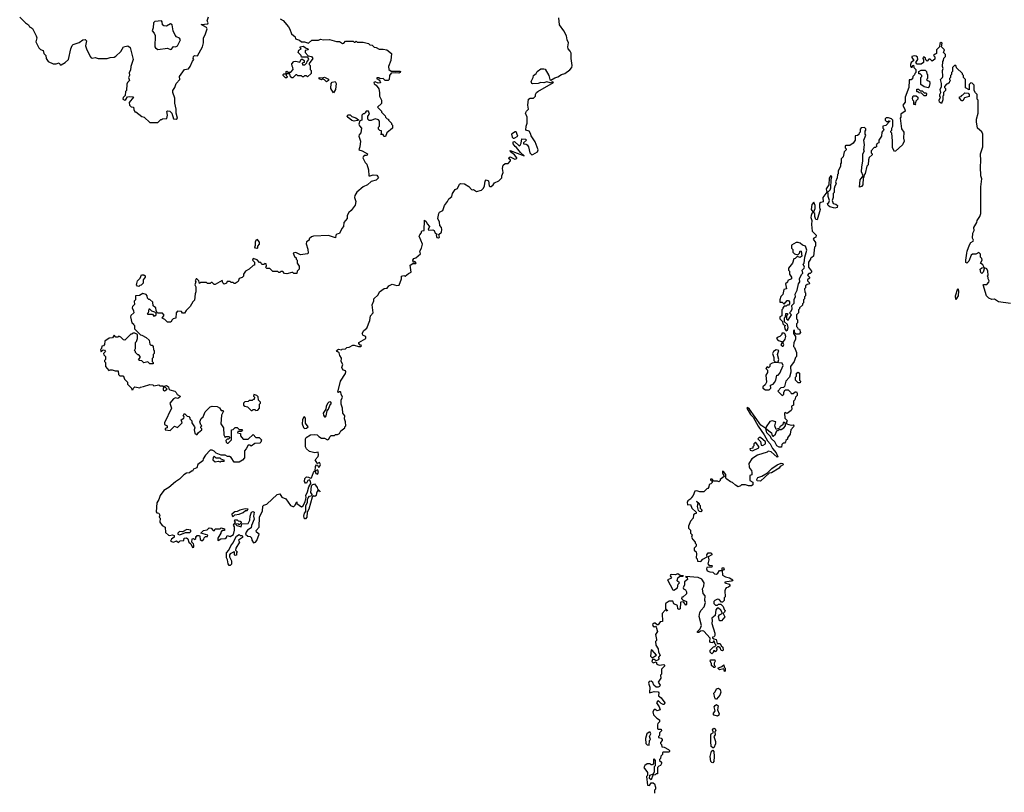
# Model space of a CAD drawing. Extents: x 1985742 to 2252716, y 78271 to 266492.
# Tile 145 of 250: x 2100075 to 2109992, y 168344 to 176127. Entities that reach past the tile are written whole.
import ezdxf

# ---------------------------------------------------------------- set-up
doc = ezdxf.new("R2010")
doc.units = 0

msp = doc.modelspace()

# ---------------------------------------------------------------- linework, layer by layer
at = {"layer": '0CON10XD'}
for points in [[(2100075, 176152.5), (2100132.5, 176095), (2100162.5, 176075), (2100173.6, 176053.6), (2100185, 176052.5), (2100205, 176037.5), (2100241.2, 175965), (2100246.7, 175945), (2100237.5, 175905), (2100267.5, 175845), (2100285, 175827.5), (2100312.5, 175815), (2100316.7, 175785), (2100336.7, 175765), (2100343.3, 175735), (2100362.5, 175705), (2100413.6, 175683.6), (2100443, 175683), (2100471.7, 175691.7), (2100483.6, 175673.6), (2100493, 175673), (2100532.5, 175695), (2100565, 175727.5), (2100590, 175835), (2100605, 175866.7), (2100615, 175876), (2100675, 175897.5), (2100710, 175925), (2100736.1, 175926.1), (2100746.7, 175915), (2100738.8, 175865), (2100746.7, 175835), (2100785, 175757.5), (2100795, 175743.3), (2100805, 175740), (2100835, 175746.7), (2100865, 175737.5), (2100955, 175737.5), (2100985, 175747.5), (2101025, 175750), (2101045, 175760), (2101093, 175807), (2101120, 175855), (2101165, 175862.5), (2101186.4, 175846.4), (2101217.5, 175725), (2101193.6, 175656.4), (2101191.7, 175618.3), (2101177.5, 175595), (2101180, 175565), (2101172.5, 175545), (2101180, 175515), (2101160, 175495), (2101153, 175477), (2101150, 175415), (2101140, 175405), (2101137, 175363), (2101116.4, 175343.6), (2101113.3, 175325), (2101135, 175316.7), (2101145, 175322.5), (2101161.2, 175348.8), (2101185, 175353.3), (2101215, 175350), (2101220, 175345), (2101178.3, 175291.7), (2101180, 175265), (2101198.3, 175248.3), (2101220, 175245), (2101223, 175223), (2101235, 175200), (2101245, 175200), (2101305, 175152.5), (2101330, 175145), (2101385, 175092.5), (2101465, 175090), (2101495, 175120), (2101505, 175120), (2101515, 175130), (2101558.3, 175131.7), (2101562.5, 175165), (2101557, 175203), (2101565, 175210), (2101586.1, 175206.1), (2101607.5, 175185), (2101625, 175128.8), (2101650, 175125), (2101663.3, 175135), (2101652.5, 175185), (2101652.5, 175225), (2101637.5, 175285), (2101636.4, 175336.4), (2101617.5, 175395), (2101617.5, 175415), (2101637.5, 175442.5), (2101647.5, 175475), (2101650, 175485), (2101687.5, 175525), (2101683.3, 175555), (2101735, 175626.7), (2101775, 175633.3), (2101793.3, 175655), (2101815, 175710), (2101830, 175725), (2101822.5, 175735), (2101825, 175757.5), (2101835, 175767.5), (2101865, 175762.5), (2101917.5, 175855), (2101928, 175895), (2101926, 175945), (2101943.8, 175975), (2101962.5, 176035), (2101955, 176047.5), (2101901.7, 176078.3), (2101970, 176085), (2101972.5, 176095), (2101963.8, 176115), (2101978, 176155)], [(2101613, 170937), (2101632.5, 170932.5), (2101631.2, 170915), (2101603.3, 170895), (2101592.5, 170872.5), (2101625, 170863.3), (2101655, 170877.5), (2101675, 170860), (2101693, 170877), (2101728.3, 170881.7), (2101732.5, 170905), (2101755, 170906.7), (2101767, 170897), (2101780, 170865), (2101798.3, 170848.3), (2101815, 170810), (2101830, 170815), (2101830, 170835), (2101827, 170847), (2101810, 170865), (2101811.7, 170898.3), (2101825, 170900), (2101835, 170890), (2101848.3, 170901.7), (2101850, 170920), (2101858.3, 170921.7), (2101860, 170930), (2101885, 170930), (2101890, 170925), (2101891.7, 170891.7), (2101905, 170880), (2101918.3, 170881.7), (2101930, 170895), (2101931.7, 170908.3), (2101945, 170920), (2101968.3, 170921.7), (2101970, 170935), (2101900, 170955), (2101925, 170981.2), (2101962.5, 170987.5), (2101985, 171007.5), (2102002.5, 171005), (2102025, 170980), (2102038.3, 170981.7), (2102045, 171000), (2102095, 171000), (2102105, 171010), (2102138.3, 170998.3), (2102138.3, 170981.7), (2102115, 170980), (2102100, 170965), (2102100, 170955), (2102070, 170905), (2102070, 170885), (2102075, 170880), (2102102.5, 170897.5), (2102145, 170900), (2102158.3, 170911.7), (2102165, 170930), (2102195, 170920), (2102228.3, 170941.7), (2102238.8, 170985), (2102237.5, 171017.5), (2102230, 171035), (2102250, 171065), (2102240, 171075), (2102241.7, 171088.3), (2102265, 171090), (2102275, 171080), (2102297, 171077), (2102305, 171070), (2102305, 171060), (2102285, 171040), (2102275, 171050), (2102250, 171045), (2102263, 171033), (2102305, 171020), (2102312.5, 171047.5), (2102376.7, 171053.3), (2102392.5, 171085), (2102396.7, 171125), (2102410, 171165), (2102425, 171173.3), (2102436.7, 171165), (2102430, 171125), (2102437.5, 171095), (2102408.3, 171031.7), (2102405, 171010), (2102370, 170985), (2102357.5, 170965), (2102350, 170945), (2102373, 170923), (2102395, 170920), (2102408.3, 170908.3), (2102412.5, 170885), (2102428.3, 170858.3), (2102450, 170865), (2102465, 170880), (2102487.5, 170945), (2102460, 170965), (2102458.3, 170981.7), (2102486.2, 171013.8), (2102491.7, 171118.3), (2102521.2, 171175), (2102523.8, 171226.2), (2102535, 171237.5), (2102565, 171247.5), (2102670, 171345), (2102695, 171350), (2102715, 171317.5), (2102755, 171300), (2102803.6, 171233.6), (2102825, 171222.5), (2102835, 171222.5), (2102845, 171232.5), (2102865, 171270), (2102867.5, 171255), (2102915, 171221.2), (2102928.8, 171231.2), (2102951.2, 171275), (2102960, 171315), (2102957.5, 171335), (2102975, 171370), (2102988.3, 171421.7), (2103006.2, 171453.8), (2103005, 171480), (2102995, 171492.5), (2102976.1, 171483.9), (2102965, 171460), (2102955, 171460), (2102943.6, 171473.6), (2102946.7, 171505), (2102965, 171522.5), (2102985, 171520), (2103005, 171507.5), (2103015, 171512.5), (2103033.3, 171565), (2103045, 171580), (2103050, 171580), (2103057.5, 171555), (2103075, 171547.5), (2103083.8, 171565), (2103078.8, 171588.8), (2103075, 171592.5), (2103050, 171580), (2103053.8, 171625), (2103065, 171642.5), (2103075, 171640), (2103085, 171620), (2103095, 171622.5), (2103103.8, 171645), (2103095, 171667.5), (2103075, 171657.5), (2103070.7, 171660.7), (2103052.5, 171695), (2103081.7, 171728.3), (2103086.2, 171745), (2103081.7, 171771.7), (2103047, 171763), (2102995, 171778.8), (2102963.8, 171805), (2102953.8, 171825), (2102953.3, 171905), (2102960.5, 171919.5), (2103003.6, 171946.4), (2103045, 171950), (2103070, 171945), (2103087, 171927), (2103115, 171912.5), (2103145, 171912.5), (2103176.4, 171893.6), (2103189.3, 171900.7), (2103200, 171925), (2103213, 171937), (2103245, 171940), (2103255, 171950), (2103275, 171950), (2103295, 171960), (2103310, 171985), (2103350, 172015), (2103350, 172025), (2103360, 172035), (2103357.5, 172075), (2103347.5, 172105), (2103350, 172135), (2103330, 172165), (2103326.7, 172215), (2103313.3, 172255), (2103313.3, 172295), (2103327.5, 172325), (2103312.5, 172355), (2103310, 172375), (2103305, 172380), (2103295, 172380), (2103285, 172370), (2103280, 172375), (2103306.7, 172485), (2103357.7, 172562.3), (2103360.7, 172580.7), (2103355, 172590), (2103335, 172597.5), (2103323.3, 172615), (2103320, 172625), (2103330, 172655), (2103313.9, 172683.9), (2103317.3, 172717.3), (2103300, 172745), (2103292.5, 172772.5), (2103272.5, 172785), (2103267.5, 172795), (2103285, 172807.5), (2103315, 172800), (2103322.5, 172807.5), (2103355, 172812.5), (2103370, 172825), (2103395, 172827.5), (2103430.7, 172849.3), (2103445, 172850), (2103486.4, 172833.6), (2103506.4, 172833.6), (2103518.3, 172841.7), (2103515, 172850), (2103505, 172850), (2103490, 172865), (2103490, 172875), (2103560, 172915), (2103560, 172935), (2103535, 172947.5), (2103523.3, 172965), (2103541.2, 172995), (2103570.7, 173019.3), (2103602.5, 173097.5), (2103608.8, 173145), (2103636, 173175), (2103626.7, 173255), (2103643.3, 173295), (2103643.3, 173315), (2103686.2, 173353.8), (2103697.5, 173385), (2103745, 173420), (2103777, 173423), (2103792.5, 173445), (2103825, 173462.5), (2103875, 173450), (2103896.1, 173453.9), (2103920, 173515), (2103920, 173545), (2103945, 173550), (2103957, 173543), (2103990, 173570), (2104017.7, 173582.3), (2104007.5, 173655), (2104035, 173672.5), (2104065, 173670), (2104070, 173675), (2104055, 173690), (2104041.7, 173681.7), (2104033.3, 173705), (2104045, 173720), (2104065, 173727.5), (2104111.7, 173768.3), (2104106.7, 173795), (2104122.5, 173825), (2104132.5, 173865), (2104100, 173945), (2104105, 173960), (2104120, 173975), (2104125, 174000), (2104150, 174005), (2104151.7, 174108.3), (2104170, 174095), (2104180, 174070), (2104203.3, 174045), (2104190, 174015), (2104197.5, 174007.5), (2104235, 174010), (2104250, 174005), (2104260, 173975), (2104280, 173965), (2104270, 173955), (2104275, 173933.3), (2104295, 173930), (2104302.5, 173935), (2104298.3, 173961.7), (2104323.1, 173986.9), (2104327, 174013), (2104322.5, 174035), (2104307.5, 174055), (2104305, 174087.5), (2104286.7, 174125), (2104296, 174175), (2104305, 174188.8), (2104336.7, 174205), (2104352.5, 174255), (2104382.5, 174295), (2104396.1, 174323.9), (2104428, 174345), (2104434.2, 174375.8), (2104462.5, 174415), (2104483.3, 174426.7), (2104505, 174470), (2104515, 174478), (2104555, 174473.3), (2104597.3, 174447.3), (2104625, 174417.5), (2104635, 174412.5), (2104645, 174417.5), (2104675, 174397.5), (2104725, 174410), (2104745, 174430), (2104756.4, 174453.6), (2104765, 174500), (2104775, 174512.5), (2104797.5, 174505), (2104803, 174453), (2104815, 174447.5), (2104825, 174447.5), (2104845, 174462.5), (2104857, 174483), (2104900, 174505), (2104930, 174535), (2104930, 174555), (2104943, 174587), (2104937.5, 174627.5), (2104945, 174662.5), (2104965, 174677.5), (2104995, 174680), (2105020, 174705), (2105020, 174715), (2105003.3, 174725), (2105005, 174740), (2105016.1, 174746.1), (2105063.6, 174723.6), (2105081.7, 174728.3), (2105082.5, 174735), (2105057.3, 174767.3), (2105020, 174795), (2105015, 174810), (2105157.5, 174755), (2105118, 174788), (2105080, 174840), (2105065, 174850), (2105045, 174877.5), (2105045, 174897.5), (2105058.8, 174898.8), (2105105, 174857.5), (2105116.4, 174863.6), (2105127, 174883), (2105131.7, 174928.3), (2105170, 174925), (2105180, 174915), (2105150, 174885), (2105150, 174875), (2105175, 174873.3), (2105185, 174866.7), (2105199.2, 174845), (2105214.2, 174785), (2105235, 174766.2), (2105242, 174768), (2105290, 174795), (2105297.5, 174815), (2105267.7, 174897.7), (2105227.5, 174957.5), (2105223.8, 174975), (2105205, 175002.5), (2105172.5, 175015), (2105176.7, 175055), (2105187.5, 175085), (2105187.5, 175145), (2105171.2, 175185), (2105180, 175205), (2105200, 175225), (2105192, 175265), (2105200, 175325), (2105215, 175337.5), (2105250, 175335), (2105270, 175355), (2105270, 175375), (2105280, 175395), (2105292.5, 175405), (2105452.5, 175495), (2105445, 175502.5), (2105417.5, 175492.5), (2105385, 175500), (2105355, 175490), (2105325, 175493.8), (2105296, 175484), (2105245, 175482), (2105233.8, 175485), (2105227.5, 175505), (2105247.5, 175545), (2105250, 175565), (2105277.5, 175585), (2105287.5, 175605), (2105325, 175632.5), (2105355, 175633.3), (2105367.7, 175627.7), (2105403.9, 175563.9), (2105413.8, 175523.8), (2105425, 175517.5), (2105465, 175542.5), (2105495, 175550), (2105533.9, 175576.1), (2105565, 175586), (2105615, 175623.3), (2105636.7, 175645), (2105640, 175665), (2105628, 175735), (2105628.3, 175788.3), (2105620.7, 175810.7), (2105600, 175835), (2105597, 175853), (2105604.2, 175895), (2105588, 175925), (2105581.2, 175965), (2105555, 176013.8), (2105511.2, 176075), (2105506.7, 176145)], [(2102697.5, 176135), (2102727.7, 176117.7), (2102782.5, 176055), (2102795, 176030), (2102812.5, 175985), (2102850, 175955), (2102852.5, 175935), (2102892, 175922), (2102915, 175904), (2102945, 175904), (2102985, 175891.2), (2103018.3, 175921.7), (2103085, 175920), (2103105, 175930), (2103135, 175922.5), (2103195, 175926.7), (2103267, 175907), (2103295, 175907.5), (2103325, 175887.5), (2103338.8, 175891.2), (2103355, 175910), (2103435, 175910), (2103445, 175900), (2103455, 175900), (2103465, 175910), (2103475, 175900), (2103535, 175900), (2103587, 175887), (2103603, 175873), (2103625, 175870), (2103645, 175850), (2103667, 175847), (2103695, 175830), (2103735, 175830), (2103771.7, 175821.7), (2103820, 175785), (2103814, 175715), (2103789.4, 175655), (2103792, 175625), (2103815, 175608.8), (2103905, 175610), (2103910, 175605), (2103907.5, 175595), (2103895, 175587.5), (2103865, 175592.5), (2103815, 175587.5), (2103800, 175565), (2103797, 175523), (2103787, 175513), (2103755, 175513.3), (2103735, 175533.3), (2103705, 175530), (2103691.7, 175541.7), (2103678.3, 175541.7), (2103670, 175535), (2103698.3, 175518.3), (2103708.3, 175491.7), (2103685, 175487.5), (2103655, 175500), (2103642.5, 175495), (2103645, 175482.5), (2103666.4, 175466.4), (2103691.7, 175431.7), (2103700, 175395), (2103700, 175355), (2103720, 175315), (2103718.3, 175281.7), (2103680, 175245), (2103720, 175205), (2103720, 175195), (2103755, 175160), (2103760, 175145), (2103775, 175130), (2103790, 175125), (2103790, 175115), (2103820, 175085), (2103820, 175075), (2103830, 175065), (2103830, 175035), (2103771.7, 174988.3), (2103758.3, 174951.7), (2103741.7, 174951.7), (2103735, 174970), (2103711.7, 174971.7), (2103720, 174985)], [(2101595, 175827.5), (2101605, 175830), (2101625, 175857.5), (2101645, 175853.8), (2101665, 175864), (2101694, 175925), (2101685, 175941.2), (2101653.8, 175953.8), (2101641.7, 175971.7), (2101622.5, 176015), (2101610, 176075), (2101595, 176083.8), (2101555, 176063.3), (2101526.7, 176066.7), (2101513.3, 176075), (2101511.2, 176105), (2101504, 176114), (2101435, 176109.2), (2101423.8, 176095), (2101420, 176045), (2101410, 176015), (2101430.7, 175990.7), (2101438.3, 175968.3), (2101437.5, 175855), (2101443, 175843), (2101465, 175827.5), (2101565, 175840), (2101595, 175827.5)], [(2102825, 175540), (2102815, 175540), (2102801.7, 175551.7), (2102795, 175580), (2102760, 175580), (2102760, 175565), (2102770, 175555), (2102765, 175540), (2102751.7, 175541.7), (2102730, 175565), (2102730, 175575), (2102735, 175580), (2102760, 175580), (2102760, 175605), (2102765, 175610), (2102775, 175600), (2102805, 175600), (2102830, 175625), (2102827.5, 175645), (2102818.3, 175658.3), (2102817, 175683), (2102835, 175706.7), (2102855, 175710), (2102895, 175700), (2102911.7, 175728.3), (2102925, 175730), (2102940, 175715), (2102940, 175695), (2102921.7, 175688.3), (2102922.5, 175672.5), (2102947, 175673), (2102968.3, 175691.7), (2102970, 175705), (2102987.5, 175725), (2102978.3, 175748.3), (2102915, 175750), (2102910, 175765), (2102880, 175795), (2102885, 175820), (2102910, 175835), (2102900, 175845), (2102900, 175855), (2102935, 175858.8), (2102955, 175842.5), (2102977.5, 175835), (2102980, 175825), (2102950, 175815), (2102950, 175795), (2102981.7, 175761.7), (2103015, 175757.5), (2103027.5, 175735), (2102990, 175685), (2102990, 175675), (2103000, 175665), (2103000, 175625), (2103010, 175615), (2103010, 175585), (2102975, 175550), (2102965, 175560), (2102945, 175560), (2102935, 175550), (2102925, 175550), (2102915, 175560), (2102875, 175560), (2102865, 175570), (2102855, 175570), (2102825, 175540)], [(2109616.1, 173773.9), (2109617.5, 173795), (2109641.7, 173858.3), (2109656, 173884), (2109677.5, 173895), (2109682.5, 173905), (2109672.5, 173925), (2109675.8, 173975), (2109688, 174005), (2109686.7, 174035), (2109717, 174083), (2109720, 174105), (2109746.1, 174143.9), (2109757.5, 174175), (2109754.2, 174444.2), (2109766.7, 174525), (2109757.5, 174555), (2109751.2, 174645), (2109757.5, 174705), (2109754, 174775), (2109776, 174845), (2109776.2, 174975), (2109765, 174997.5), (2109723, 175033), (2109713, 175097), (2109712.5, 175125), (2109727.5, 175185), (2109730, 175315), (2109720, 175325), (2109720, 175375), (2109701.7, 175391.7), (2109690, 175415), (2109688.3, 175468.3), (2109668.3, 175488.3), (2109655, 175490), (2109640, 175475), (2109638.3, 175421.7), (2109601.7, 175441.7), (2109600, 175525), (2109580, 175545), (2109580, 175565), (2109570, 175575), (2109570, 175585), (2109511.7, 175641.7), (2109508.3, 175658.3), (2109495, 175670), (2109470, 175645), (2109470, 175605), (2109460, 175595), (2109460, 175575), (2109450, 175565), (2109450, 175545), (2109440, 175535), (2109440, 175525), (2109450, 175515), (2109440, 175505), (2109438.3, 175491.7), (2109425, 175480), (2109411.7, 175478.3), (2109390, 175455), (2109390, 175445), (2109400, 175435), (2109400, 175415), (2109380, 175395), (2109380, 175365), (2109372.5, 175355), (2109371.7, 175318.3), (2109358.3, 175281.7), (2109340, 175295), (2109337.5, 175315), (2109350, 175345), (2109343.3, 175353.3), (2109343.3, 175375), (2109352.5, 175395), (2109347.5, 175425), (2109360, 175455), (2109360, 175485), (2109350, 175525), (2109370, 175545), (2109372.5, 175555), (2109370, 175615), (2109377.5, 175635), (2109370, 175655), (2109372.5, 175705), (2109380, 175715), (2109381.7, 175738.3), (2109400, 175755), (2109400, 175775), (2109380, 175795), (2109390, 175825), (2109360, 175855), (2109365, 175890), (2109355, 175896), (2109341.7, 175888.3), (2109340, 175855), (2109310, 175825), (2109310, 175785), (2109295, 175780), (2109280, 175765), (2109291.7, 175751.7), (2109291.7, 175728.3), (2109265, 175710), (2109245, 175730), (2109231.7, 175728.3), (2109215, 175710), (2109201.7, 175721.7), (2109198.3, 175738.3), (2109185, 175750), (2109175, 175750), (2109170, 175735), (2109180, 175725), (2109180, 175695), (2109155, 175680), (2109115, 175680), (2109100, 175695), (2109120, 175725), (2109118.3, 175748.3), (2109105, 175760), (2109085, 175762.5), (2109062.5, 175755), (2109060, 175745), (2109080, 175715), (2109053.8, 175695), (2109046.7, 175675), (2109048.3, 175658.3), (2109055, 175650), (2109065, 175650), (2109070, 175665), (2109078.3, 175668.3), (2109080, 175645), (2109100, 175625), (2109100, 175595), (2109090, 175585), (2109088.3, 175571.7), (2109070, 175555), (2109068.3, 175531.7), (2109055, 175520), (2109035, 175520), (2109032.5, 175515), (2109030, 175445), (2108993.3, 175345), (2108993.3, 175295), (2108970, 175265), (2108991.7, 175221.7), (2108992.5, 175205), (2108950, 175175), (2108950, 175145), (2108943.3, 175135), (2108958.3, 175028.3), (2108980, 174995), (2108977.5, 174935), (2108982.5, 174905), (2108967.5, 174865), (2108896.4, 174803.6), (2108885, 174800), (2108867.5, 174835), (2108867, 174907), (2108860, 174985), (2108850, 174995), (2108850, 175005), (2108860, 175015), (2108860, 175035), (2108870, 175055), (2108870, 175115), (2108857, 175127), (2108825, 175140), (2108803, 175137), (2108791.7, 175128.3), (2108792.5, 175115), (2108805, 175100), (2108830, 175100), (2108835, 175110), (2108840, 175105), (2108797.5, 175062.5), (2108770, 175055), (2108770, 175035), (2108780, 175025), (2108777, 175013), (2108760, 174995), (2108757, 174953), (2108730, 174915), (2108730, 174885), (2108711.7, 174878.3), (2108700, 174865), (2108708.3, 174851.7), (2108695, 174840), (2108681.7, 174838.3), (2108650, 174805), (2108650, 174785), (2108660, 174775), (2108660, 174765), (2108631.7, 174738.3), (2108623, 174717), (2108620, 174665), (2108608.3, 174651.7), (2108592.5, 174577.5), (2108580, 174565), (2108577, 174543), (2108570, 174535), (2108567.5, 174465), (2108555, 174446.7), (2108535, 174440), (2108540, 174515), (2108570, 174555), (2108554.1, 174594.1), (2108556.1, 174643.9), (2108568, 174702), (2108566.2, 174775), (2108582.5, 174805), (2108577.5, 174815), (2108582.5, 174865), (2108577, 174913), (2108596.7, 174965), (2108590, 174975), (2108590, 175005), (2108597.5, 175015), (2108597, 175027), (2108585, 175040), (2108551.7, 175038.3), (2108540, 175025), (2108540, 174995), (2108530, 174985), (2108528.3, 174971.7), (2108515, 174960), (2108491.7, 174958.3), (2108490, 174915), (2108468.3, 174881.7), (2108435, 174860), (2108395, 174860), (2108390, 174855), (2108390, 174835), (2108400, 174825), (2108400, 174815), (2108380, 174795), (2108370, 174745), (2108350, 174725), (2108350, 174685), (2108342.5, 174675), (2108341.7, 174648.3), (2108320, 174605), (2108320, 174575), (2108313, 174567), (2108310, 174535), (2108292.5, 174495), (2108297.5, 174475), (2108285, 174450), (2108277.5, 174425), (2108277.5, 174385), (2108270, 174375), (2108270, 174335), (2108260, 174305), (2108270, 174275), (2108295, 174270), (2108313.3, 174255), (2108307.5, 174235), (2108285, 174228.8), (2108235, 174241.2), (2108217.5, 174255), (2108210, 174275), (2108223.6, 174286.4), (2108230, 174305), (2108217.5, 174345), (2108217, 174377), (2108205, 174390), (2108163, 174337), (2108166.7, 174293.3), (2108143, 174287), (2108130, 174275), (2108130, 174235), (2108137.5, 174215), (2108108.3, 174111.7), (2108092.5, 174115), (2108083.3, 174145), (2108082.5, 174175), (2108075, 174182.5), (2108065, 174182.5), (2108055, 174173.3), (2108045.9, 174154.1), (2108044.2, 174135), (2108054.2, 174105), (2108048.8, 174065), (2108055.9, 173995.9), (2108097.5, 173955), (2108093, 173937), (2108075, 173927.5), (2108067.5, 173915), (2108091.7, 173881.7), (2108090, 173845), (2108080, 173835), (2108070, 173745), (2108055, 173730), (2108040, 173725), (2108040, 173715), (2108020, 173685), (2108020, 173635), (2108050, 173595), (2108050, 173585), (2108038.3, 173571.7), (2108025, 173570), (2108010, 173555), (2108030, 173535), (2108030, 173525), (2108010, 173505), (2108010, 173495), (2108028.3, 173478.3), (2108030, 173465), (2108005, 173460), (2107990, 173445), (2107990, 173425), (2107980, 173415), (2107983, 173383), (2107990, 173375), (2107990, 173345), (2107980, 173335), (2107980, 173315), (2107970, 173305), (2107970, 173275), (2107960, 173265), (2107958.3, 173251.7), (2107930, 173225), (2107930, 173215), (2107920, 173205), (2107920, 173175), (2107900, 173155), (2107900, 173115), (2107910, 173105), (2107910, 173075), (2107900, 173065), (2107900, 173035), (2107910, 173025), (2107911.7, 173011.7), (2107928.3, 173008.3), (2107940, 172975), (2107925, 172960), (2107895, 172960), (2107880, 172975), (2107878.3, 172998.3), (2107870, 172995), (2107870, 172965), (2107890, 172935), (2107890, 172905), (2107873, 172877), (2107870, 172835), (2107880, 172825), (2107900, 172775), (2107900, 172735), (2107890, 172725), (2107876.7, 172683.3), (2107840, 172635), (2107842.5, 172575), (2107830, 172525), (2107793, 172487), (2107777, 172433), (2107768.3, 172421.7), (2107741.7, 172418.3), (2107710, 172385), (2107755, 172340), (2107770, 172355), (2107770, 172375), (2107785, 172400), (2107815, 172400), (2107840, 172375), (2107845, 172360), (2107865, 172360), (2107885, 172380), (2107898.3, 172378.3), (2107907.5, 172365), (2107907, 172343), (2107890, 172325), (2107881.7, 172298.3), (2107870, 172285), (2107870, 172245), (2107850, 172235), (2107852.5, 172205), (2107845, 172190), (2107805, 172160), (2107785, 172170), (2107780, 172165), (2107783, 172113), (2107807.5, 172085), (2107800, 172075), (2107800, 172055), (2107845, 172043.3), (2107867, 172047), (2107872.5, 172035), (2107870, 172025), (2107842.5, 171995), (2107837, 171953), (2107810, 171915), (2107808.3, 171901.7), (2107791.7, 171888.3), (2107790, 171875), (2107778.3, 171861.7), (2107765, 171860), (2107751.7, 171848.3), (2107748.3, 171821.7), (2107725, 171820), (2107702, 171835), (2107680, 171875), (2107646.2, 171905), (2107638.3, 171928.3), (2107600.8, 171965), (2107590, 172010), (2107541.1, 172041.1), (2107425, 172202.5), (2107405, 172220), (2107397.5, 172215), (2107435, 172150), (2107462.7, 172122.7), (2107513.4, 172033.4), (2107575, 171943.8), (2107605.7, 171885.7), (2107634.2, 171855), (2107658.8, 171808.8), (2107695.5, 171765.5), (2107710, 171725), (2107705, 171720), (2107645, 171772.5), (2107615, 171780), (2107605, 171770), (2107505, 171740), (2107450, 171705), (2107417.5, 171655), (2107423, 171623), (2107430, 171605), (2107447, 171587), (2107450, 171565), (2107448.3, 171541.7), (2107430, 171535), (2107430, 171485), (2107458.3, 171468.3), (2107458.3, 171441.7), (2107447.5, 171432.5), (2107415, 171432.5), (2107385, 171442.5), (2107345, 171440), (2107335, 171430), (2107313, 171423), (2107285, 171437.5), (2107256.1, 171466.1), (2107233, 171473), (2107197, 171497), (2107188.3, 171508.3), (2107186.7, 171545), (2107165, 171577.5), (2107155, 171580), (2107153.6, 171563.6), (2107170, 171525), (2107130, 171495), (2107130, 171485), (2107118.3, 171471.7), (2107105, 171480), (2107065, 171480), (2107048.3, 171498.3), (2107031.7, 171498.3), (2107031.7, 171491.7), (2107048.3, 171478.3), (2107050, 171465), (2107035, 171450), (2107020, 171445), (2107017, 171423), (2107006.4, 171403.6), (2106995, 171400), (2106965, 171370), (2106925, 171370), (2106895, 171382.5), (2106875, 171377.5), (2106857, 171333), (2106840, 171315), (2106835, 171300), (2106805, 171280), (2106797.5, 171265), (2106800, 171245), (2106805, 171240), (2106830, 171245), (2106846.4, 171206.4), (2106890, 171165), (2106888.3, 171151.7), (2106875, 171150), (2106861.7, 171138.3), (2106860, 171105), (2106830, 171075), (2106810, 171025), (2106810, 171005), (2106830, 170985), (2106830, 170955), (2106847, 170937), (2106843, 170913), (2106855, 170890), (2106880, 170865)], [(2103165, 175500), (2103145, 175520), (2103125, 175530), (2103115, 175522.5), (2103091.7, 175531.7), (2103090, 175545), (2103125, 175540), (2103145, 175547.5), (2103185, 175527.5), (2103186.1, 175513.9), (2103165, 175500)], [(2109225, 175440), (2109185, 175450), (2109150, 175475), (2109150, 175545), (2109160, 175555), (2109160, 175565), (2109145, 175580), (2109131.7, 175581.7), (2109130, 175605), (2109155, 175620), (2109195, 175620), (2109210, 175605), (2109213, 175583), (2109220, 175575), (2109220, 175535), (2109210, 175525), (2109225, 175510), (2109238.3, 175508.3), (2109242.5, 175485), (2109237, 175453), (2109225, 175440)], [(2103235, 175390), (2103210, 175435), (2103213, 175483), (2103222.5, 175497.5), (2103253, 175503), (2103263.3, 175485), (2103256.7, 175425), (2103235, 175390)], [(2109095, 175270), (2109081.7, 175271.7), (2109080, 175305), (2109070, 175315), (2109067.5, 175335), (2109075, 175360), (2109105, 175360), (2109120, 175345), (2109120, 175325), (2109100, 175305), (2109100, 175295), (2109090, 175285), (2109100, 175275), (2109095, 175270)], [(2109205, 175360), (2109185, 175360), (2109158.3, 175388.3), (2109135, 175390), (2109125, 175400), (2109115, 175400), (2109110, 175405), (2109111.7, 175428.3), (2109128.3, 175428.3), (2109145, 175410), (2109165, 175410), (2109185, 175390), (2109205, 175390), (2109210, 175385), (2109205, 175360)], [(2109575, 175310), (2109565, 175310), (2109540, 175335), (2109541.7, 175348.3), (2109558.3, 175351.7), (2109560, 175365), (2109575, 175370), (2109595, 175390), (2109628.3, 175388.3), (2109640, 175375), (2109638.3, 175351.7), (2109591.7, 175338.3), (2109575, 175310)], [(2103720, 174985), (2103718.3, 175008.3), (2103701.7, 175011.7), (2103690, 175025), (2103690, 175045), (2103700, 175055), (2103700, 175105), (2103688.3, 175118.3), (2103655, 175126.7), (2103615, 175110), (2103595, 175110), (2103580, 175125), (2103580, 175155), (2103600, 175175), (2103587, 175207), (2103563.8, 175206.2), (2103555, 175190), (2103545, 175180), (2103535, 175180), (2103522.5, 175165), (2103520, 175115), (2103501.7, 175108.3), (2103492, 175075), (2103497.7, 175057.7), (2103516.7, 175035), (2103511.7, 174988.3), (2103493, 174967), (2103490, 174955), (2103507.5, 174905), (2103502.5, 174845), (2103492.5, 174815), (2103525, 174807.5), (2103576.7, 174775), (2103576.1, 174763.9), (2103565, 174757.5), (2103545, 174760), (2103533.3, 174746.7), (2103532.5, 174735), (2103555, 174690), (2103571.7, 174671.7), (2103587.5, 174615), (2103592.5, 174555), (2103605, 174552.5), (2103635, 174563.8), (2103671.7, 174561.7), (2103690, 174535), (2103665, 174510), (2103614.1, 174495.9), (2103576.7, 174465), (2103535, 174443.8), (2103471.7, 174388.3), (2103452.3, 174357.7), (2103446.7, 174335), (2103462, 174295), (2103455, 174257.5), (2103415, 174203.8), (2103390, 174185), (2103373.3, 174155), (2103372.5, 174125), (2103340, 174085), (2103337.5, 174045), (2103320, 174025), (2103296.4, 173973.6), (2103270, 173965), (2103260, 173955), (2103255, 173930), (2103185, 173953.3), (2103035, 173947.5), (2103015, 173940), (2102991.7, 173918.3), (2102990, 173905), (2102965, 173890), (2102959.3, 173870.7), (2102976.7, 173815), (2102980, 173775), (2102975, 173770), (2102905, 173760), (2102855, 173782.5), (2102830, 173775), (2102841.7, 173741.7), (2102858.3, 173728.3), (2102860, 173715), (2102870, 173705), (2102870, 173675), (2102890, 173645), (2102890, 173615), (2102870, 173595), (2102865, 173570), (2102835, 173570), (2102825, 173580), (2102815, 173580), (2102765, 173567.5), (2102741.7, 173571.7), (2102725, 173590), (2102705, 173590), (2102695, 173580), (2102685, 173580), (2102675, 173590), (2102625, 173590), (2102595, 173620), (2102565, 173620), (2102550, 173635), (2102560, 173645), (2102558.3, 173668.3), (2102545, 173670), (2102535, 173660), (2102515, 173660), (2102505, 173680), (2102491.7, 173681.7), (2102467, 173707), (2102425, 173720), (2102420, 173705), (2102440, 173685), (2102440, 173655), (2102425, 173650), (2102386.1, 173613.9), (2102350, 173595), (2102330, 173565), (2102330, 173545), (2102315, 173530), (2102285, 173520), (2102275, 173490), (2102245, 173470), (2102235, 173470), (2102225, 173480), (2102205, 173480), (2102195, 173490), (2102165, 173490), (2102158.3, 173471.7), (2102135, 173462.5), (2102120, 173475), (2102115, 173500), (2102045, 173460), (2102035, 173460), (2102015, 173480), (2102005, 173480), (2101995, 173470), (2101965, 173470), (2101955, 173480), (2101895, 173480), (2101885, 173470), (2101880, 173495), (2101858.3, 173518.3), (2101851.7, 173518.3), (2101842.5, 173495), (2101850, 173485), (2101840, 173455), (2101850, 173435), (2101850, 173385), (2101842.5, 173365), (2101837, 173303), (2101817.5, 173285), (2101793, 173237), (2101750.7, 173199.3), (2101735, 173170), (2101715, 173170), (2101705, 173187.5), (2101665, 173190), (2101650, 173175), (2101648.3, 173121.7), (2101622.5, 173115), (2101610, 173105), (2101598.3, 173081.7), (2101565, 173080), (2101538.3, 173108.3), (2101511.7, 173121.7), (2101528.8, 173151.2), (2101515, 173170), (2101461.7, 173171.7), (2101450, 173195), (2101447, 173227), (2101435, 173230), (2101420, 173245), (2101415, 173280), (2101385, 173310), (2101375, 173310), (2101361.7, 173321.7), (2101360, 173345), (2101348.3, 173358.3), (2101315, 173367.5), (2101281.7, 173348.3), (2101242.5, 173345), (2101240, 173305), (2101228.3, 173291.7), (2101231.7, 173258.3), (2101211.7, 173238.3), (2101207.5, 173225), (2101222.5, 173195), (2101223.3, 173175), (2101193.6, 173146.4), (2101190, 173135), (2101203, 173073), (2101220, 173065), (2101220, 173055), (2101230, 173045), (2101231.7, 173011.7), (2101291.7, 172951.7), (2101305, 172950), (2101350, 172925), (2101378.3, 172898.3), (2101385, 172860), (2101395, 172850), (2101408.3, 172848.3), (2101420, 172835), (2101423, 172803), (2101430, 172795), (2101430, 172765), (2101420, 172755), (2101420, 172725), (2101410, 172715), (2101410, 172685), (2101420, 172675), (2101418.3, 172661.7), (2101385, 172660), (2101365, 172680), (2101325, 172670), (2101305, 172690), (2101283, 172693), (2101271.7, 172701.7), (2101290, 172725), (2101290, 172735), (2101275, 172750), (2101265, 172750), (2101240, 172775), (2101240, 172785), (2101230, 172795), (2101240, 172815), (2101240, 172875), (2101250, 172885), (2101260, 172915), (2101260, 172955), (2101235, 172970), (2101215, 172970), (2101205, 172960), (2101195, 172960), (2101135, 172900), (2101121.7, 172901.7), (2101095, 172930), (2101075, 172937.5), (2101065, 172930), (2101045, 172930), (2101025, 172950), (2101008.3, 172921.7), (2100975, 172920), (2100931.7, 172888.3), (2100930, 172855), (2100918.3, 172841.7), (2100901.7, 172838.3), (2100900, 172815), (2100890, 172805), (2100895, 172780), (2100915, 172800), (2100928.3, 172798.3), (2100940, 172785), (2100920, 172765), (2100921.7, 172751.7), (2100940, 172735), (2100940, 172705), (2100930, 172695), (2100930, 172685), (2100940, 172675), (2100940, 172635), (2100971.7, 172591.7), (2100985, 172600), (2101005, 172600), (2101035, 172590), (2101068.3, 172588.3), (2101071.7, 172551.7), (2101085, 172540), (2101115, 172540), (2101120, 172535), (2101130, 172505), (2101160, 172475), (2101160, 172455), (2101200, 172415), (2101205, 172400), (2101218.3, 172401.7), (2101220, 172415), (2101235, 172430), (2101285, 172420), (2101293, 172427), (2101321.7, 172431.7), (2101385, 172452.5), (2101415, 172450), (2101425, 172440), (2101475, 172450), (2101485, 172440), (2101515, 172440), (2101530, 172430), (2101520, 172415), (2101520, 172395), (2101535, 172390), (2101560, 172405), (2101530, 172435), (2101555, 172442.5), (2101575, 172430), (2101578.3, 172408.3), (2101587, 172397), (2101636.1, 172386.1), (2101652.5, 172372.5), (2101660.7, 172350.7), (2101690, 172335), (2101686.7, 172325), (2101667.3, 172312.7), (2101645, 172316.7), (2101625, 172307.5), (2101587.5, 172265), (2101602.5, 172215), (2101532.5, 172065), (2101535, 172050), (2101560, 172035), (2101560, 172015), (2101541.7, 172008.3), (2101540, 171995), (2101591.7, 171988.3), (2101635, 172032.5), (2101665, 172020), (2101710, 172065), (2101700, 172095), (2101728.3, 172111.7), (2101730, 172125), (2101720, 172135), (2101735, 172160), (2101761.7, 172131.7), (2101778.3, 172128.3), (2101790, 172115), (2101790, 172105), (2101810, 172085), (2101807.5, 172065), (2101837, 172027), (2101840, 172015), (2101832.5, 171995), (2101840.5, 171960.5), (2101855, 171947.5), (2101861.7, 171948.3), (2101875, 171967.5), (2101910, 171995), (2101910, 172005), (2101900, 172015), (2101900, 172025), (2101910, 172035), (2101900, 172045), (2101890, 172075), (2101901.7, 172108.3), (2101922.5, 172125), (2101943.9, 172176.1), (2101995, 172226.7), (2102015, 172232.5), (2102065, 172230), (2102086.4, 172216.4), (2102105, 172190), (2102125, 172190), (2102127.5, 172185), (2102107.5, 172145), (2102100, 172055), (2102127.5, 172015), (2102132.5, 171945), (2102140, 171925), (2102145, 171920), (2102155, 171930), (2102185, 171930), (2102190, 171915), (2102178.3, 171901.7), (2102165, 171900), (2102151.7, 171888.3), (2102155, 171870), (2102165, 171860), (2102175, 171860), (2102210, 171895), (2102210, 171995), (2102225, 172000), (2102245, 172020), (2102265, 172020), (2102285, 172000), (2102315, 172000), (2102320, 171995), (2102305, 171980), (2102271.7, 171978.3), (2102270, 171965), (2102298.3, 171958.3), (2102300, 171935), (2102325, 171900), (2102377, 171903), (2102425, 171950), (2102455, 171920), (2102488.3, 171918.3), (2102510, 171895), (2102505, 171870), (2102495, 171862.5), (2102443, 171857), (2102405, 171832.5), (2102395, 171840), (2102375, 171840), (2102357, 171803), (2102340, 171785), (2102340, 171715), (2102318.3, 171691.7), (2102285, 171670), (2102235, 171670), (2102206.4, 171716.4), (2102186.7, 171726.7), (2102168.3, 171728.3), (2102145, 171740), (2102105, 171740), (2102055, 171760), (2102035, 171780), (2102015, 171790), (2101995, 171790), (2101945, 171740), (2101922.5, 171705), (2101920, 171685), (2101870, 171645), (2101858.3, 171611.7), (2101825, 171600), (2101815, 171580), (2101805, 171580), (2101787, 171563), (2101755, 171557.5), (2101727, 171543), (2101685, 171497.5), (2101645, 171472.5), (2101576, 171414), (2101526.7, 171385), (2101490, 171335), (2101477.5, 171295), (2101455, 171260), (2101448.3, 171168.3), (2101455, 171160), (2101476.4, 171156.4), (2101487, 171137), (2101480, 171115), (2101490, 171105), (2101487.5, 171065), (2101511.7, 171031.7), (2101540, 171015), (2101545, 170960), (2101573, 170933), (2101585, 170930), (2101613, 170937)], [(2103445, 175103.8), (2103420.8, 175110.8), (2103382.3, 175142.3), (2103373.3, 175155), (2103380, 175170), (2103405, 175170), (2103421.7, 175151.7), (2103459.5, 175139.5), (2103488.3, 175118.3), (2103485, 175110), (2103475, 175112.5), (2103445, 175103.8)], [(2105045, 174932.5), (2105055, 174933.3), (2105092.5, 174955), (2105075, 174997.5), (2105065, 174997.5), (2105027.5, 174975), (2105035, 174942.5), (2105045, 174932.5)], [(2108215, 174390), (2108238.3, 174411.7), (2108246.4, 174433.6), (2108247.5, 174515), (2108256.7, 174545), (2108245, 174557.5), (2108228.3, 174531.7), (2108223.3, 174465), (2108198.3, 174421.7), (2108203, 174403), (2108215, 174390)], [(2108075, 174190), (2108087.5, 174225), (2108087.5, 174255), (2108075, 174290), (2108054, 174265), (2108048, 174215), (2108065, 174190), (2108075, 174190)], [(2102465, 173822.5), (2102450, 173825), (2102442.5, 173835), (2102450, 173855), (2102448.8, 173891.2), (2102465, 173916.2), (2102486, 173885), (2102486.7, 173865), (2102470, 173845), (2102470, 173825), (2102465, 173822.5)], [(2107795, 172992.5), (2107808.3, 173001.7), (2107815.9, 173025.9), (2107807, 173057), (2107780, 173085), (2107780, 173125), (2107790, 173135), (2107791.7, 173168.3), (2107808.3, 173168.3), (2107810, 173155), (2107800, 173145), (2107800, 173115), (2107815, 173100), (2107847.5, 173155), (2107830, 173175), (2107845, 173190), (2107856.7, 173215), (2107852.5, 173247.5), (2107877.3, 173272.7), (2107876.7, 173313.3), (2107887.5, 173335), (2107887, 173363), (2107906.4, 173403.6), (2107920, 173465), (2107932.5, 173485), (2107930, 173515), (2107949.3, 173560.7), (2107962.5, 173575), (2107957.5, 173605), (2107977.5, 173625), (2107980, 173635), (2107967.5, 173665), (2107976.7, 173675), (2107982.5, 173735), (2108003.3, 173805), (2107990, 173845), (2107960, 173855), (2107935, 173876.7), (2107915, 173883.3), (2107895, 173882.5), (2107850, 173855), (2107850, 173825), (2107861.7, 173811.7), (2107863.8, 173783.8), (2107879.3, 173769.3), (2107911.7, 173758.3), (2107930, 173775), (2107935, 173800), (2107947, 173797), (2107952.5, 173745), (2107935, 173730), (2107905, 173740), (2107885, 173720), (2107871.7, 173718.3), (2107860, 173675), (2107820, 173625), (2107820, 173605), (2107830, 173595), (2107830, 173565), (2107850, 173535), (2107850, 173515), (2107811.7, 173498.3), (2107808.3, 173481.7), (2107790, 173465), (2107800, 173415), (2107771.7, 173408.3), (2107761.7, 173358.3), (2107741.7, 173338.3), (2107730, 173305), (2107731.7, 173281.7), (2107755, 173280), (2107775, 173260), (2107805, 173300), (2107818.3, 173298.3), (2107830, 173285), (2107830, 173265), (2107818.3, 173251.7), (2107805, 173250), (2107795, 173240), (2107775, 173240), (2107760, 173225), (2107760, 173215), (2107750, 173205), (2107750, 173145), (2107730, 173135), (2107733, 173113), (2107758.3, 173088.3), (2107763, 173063), (2107771.7, 173051.7), (2107790, 173045), (2107780, 173035), (2107781.7, 173011.7), (2107795, 172992.5)], [(2110055, 173267.5), (2109935, 173283.3), (2109895, 173312.5), (2109865, 173310), (2109835, 173322.5), (2109812.5, 173345), (2109780, 173455), (2109785, 173460), (2109815, 173460), (2109837, 173483), (2109840, 173495), (2109830, 173515), (2109830, 173535), (2109820, 173545), (2109830, 173555), (2109827.5, 173595), (2109815, 173617.5), (2109791.7, 173628.3), (2109780, 173585), (2109765, 173570), (2109755, 173580), (2109747.5, 173615), (2109765, 173627.5), (2109788.3, 173631.7), (2109775, 173657.5), (2109752.5, 173675), (2109770, 173705), (2109765, 173722.5), (2109752.5, 173735), (2109752.5, 173765), (2109735, 173782.5), (2109705, 173766.7), (2109672.5, 173765), (2109657.5, 173755), (2109634, 173695), (2109613.6, 173673.6), (2109605, 173680), (2109604.2, 173705), (2109616.1, 173773.9)], [(2101275, 173440), (2101263, 173443), (2101252.5, 173455), (2101263, 173497), (2101288.3, 173521.7), (2101301.7, 173558.3), (2101327, 173557), (2101338.3, 173548.3), (2101340, 173535), (2101320, 173505), (2101317, 173473), (2101298.3, 173451.7), (2101285, 173450), (2101275, 173440)], [(2109505, 173310), (2109500.6, 173345), (2109525, 173420), (2109530.8, 173395), (2109529.2, 173345), (2109505, 173310)], [(2101425, 173140), (2101435, 173142.5), (2101450, 173155), (2101448.3, 173168.3), (2101435, 173180), (2101405, 173190), (2101385, 173210), (2101375, 173210), (2101367.5, 173172.5), (2101360, 173165), (2101365, 173160), (2101411.7, 173161.7), (2101425, 173140)], [(2107765, 172840), (2107772.5, 172855), (2107760, 172875), (2107785, 172907.5), (2107793.3, 172935), (2107785, 172960), (2107775, 172970), (2107751.7, 172968.3), (2107750, 172955), (2107730, 172935), (2107703.3, 172926.7), (2107697.5, 172915), (2107713.9, 172893.9), (2107750, 172885), (2107751.7, 172868.3), (2107743, 172853), (2107755, 172840), (2107765, 172840)], [(2107688.3, 172678.3), (2107715, 172680), (2107722.5, 172705), (2107707.5, 172755), (2107720, 172795), (2107695, 172800), (2107667, 172783), (2107657.5, 172765), (2107672.5, 172725), (2107670, 172695), (2107688.3, 172678.3)], [(2107588.3, 172398.3), (2107625, 172400), (2107640, 172415), (2107637.5, 172445), (2107663.6, 172456.4), (2107678.3, 172471.7), (2107690, 172495), (2107700, 172545), (2107715, 172547.5), (2107730, 172565), (2107763.3, 172645), (2107756.2, 172666.2), (2107685, 172672.5), (2107653, 172667), (2107630, 172655), (2107630, 172635), (2107618.3, 172621.7), (2107605, 172630), (2107590, 172615), (2107607.5, 172597.5), (2107606.4, 172573.6), (2107590, 172545), (2107597.5, 172475), (2107585, 172450), (2107561.7, 172428.3), (2107560, 172415), (2107588.3, 172398.3)], [(2107935, 172470), (2107915, 172470), (2107890, 172495), (2107890, 172525), (2107900, 172535), (2107900, 172565), (2107915, 172577.5), (2107930, 172565), (2107930, 172495), (2107940, 172485), (2107935, 172470)], [(2102455, 172190), (2102475, 172192.5), (2102490, 172215), (2102490, 172255), (2102500, 172265), (2102500, 172275), (2102480, 172295), (2102478.3, 172328.3), (2102465, 172340), (2102435, 172350), (2102430, 172335), (2102440, 172325), (2102438.3, 172301.7), (2102425, 172300), (2102415, 172290), (2102385, 172290), (2102375, 172280), (2102341.7, 172278.3), (2102330, 172265), (2102330, 172245), (2102343, 172233), (2102368.3, 172228.3), (2102405, 172190), (2102415, 172190), (2102425, 172200), (2102445, 172200), (2102455, 172190)], [(2103155, 172127.5), (2103162.5, 172135), (2103172.5, 172187.5), (2103186.2, 172205), (2103198.8, 172241.2), (2103216.4, 172263.6), (2103206.2, 172276.2), (2103190, 172275), (2103180, 172265), (2103162.5, 172235), (2103160, 172205), (2103133.3, 172165), (2103135, 172142.5), (2103145, 172127.5), (2103155, 172127.5)], [(2102945, 172010), (2102965, 172012.5), (2102980, 172025), (2102954, 172064), (2102953, 172113), (2102945, 172127.5), (2102935, 172120), (2102923.3, 172095), (2102921.2, 172055), (2102935, 172020), (2102945, 172010)], [(2107665, 171932.5), (2107687, 171953), (2107701.7, 171988.3), (2107715, 171990), (2107725, 172000), (2107745, 171997.5), (2107772.5, 172015), (2107787.5, 172035), (2107788.3, 172058.3), (2107775, 172070), (2107765, 172070), (2107760, 172045), (2107730, 172025), (2107728.3, 172011.7), (2107695, 172000), (2107682.5, 172035), (2107690, 172075), (2107655, 172086.7), (2107630.7, 172079.3), (2107593, 172027), (2107590, 172010), (2107646.4, 171966.4), (2107652.5, 171935), (2107665, 171932.5)], [(2107455, 171782.5), (2107520, 171815), (2107518.3, 171828.3), (2107485, 171870), (2107470, 171855), (2107470, 171835), (2107460, 171825), (2107458.3, 171811.7), (2107430, 171805), (2107431.7, 171791.7), (2107455, 171782.5)], [(2107555, 171837.5), (2107565, 171842.5), (2107587.5, 171855), (2107586.2, 171876.2), (2107535, 171920), (2107521.7, 171918.3), (2107510, 171905), (2107537, 171877), (2107541.7, 171841.7), (2107555, 171837.5)], [(2102095, 171672.5), (2102105, 171680), (2102135, 171680), (2102138.3, 171688.3), (2102105, 171700), (2102095, 171710), (2102055, 171710), (2102035, 171730), (2102023, 171717), (2102020, 171695), (2102043, 171673), (2102075, 171680), (2102095, 171672.5)], [(2107535, 171480), (2107501.7, 171481.7), (2107500, 171495), (2107510, 171515), (2107550.7, 171529.3), (2107608.3, 171561.7), (2107652.3, 171607.7), (2107705, 171643.3), (2107745, 171660), (2107762.5, 171655), (2107765, 171642.5), (2107733.6, 171626.4), (2107725, 171610), (2107647, 171563), (2107622.5, 171557.5), (2107535, 171480)], [(2102955, 171097.5), (2102945, 171097.5), (2102936, 171125), (2102945, 171157.5), (2102957.5, 171172.5), (2102955.9, 171234.1), (2102973.3, 171265), (2102972.5, 171295), (2102979.3, 171310.7), (2102995, 171327.5), (2103020, 171335), (2103020, 171345), (2103006.7, 171365), (2103013.3, 171426.7), (2103020, 171440), (2103045, 171452.5), (2103072.5, 171415), (2103075, 171400), (2103100, 171375), (2103095, 171370), (2103090, 171380), (2103075, 171380), (2103063, 171357), (2103060, 171335), (2103047, 171323), (2103035, 171330), (2103021.7, 171318.3), (2102987.5, 171195), (2102970, 171165), (2102968.8, 171115), (2102955, 171097.5)], [(2106935, 171170), (2106921.7, 171171.7), (2106913, 171183), (2106902.5, 171225), (2106910, 171260), (2106893, 171277), (2106920, 171255), (2106920, 171245), (2106930, 171235), (2106930, 171205), (2106950, 171185), (2106935, 171170)], [(2102225, 171122.5), (2102241.4, 171138.6), (2102285, 171147.5), (2102325.9, 171164.1), (2102348.3, 171181.7), (2102365, 171182.5), (2102377.5, 171197.5), (2102345, 171200), (2102292.7, 171187.3), (2102265, 171172), (2102240.5, 171169.5), (2102213.3, 171145), (2102215, 171130), (2102225, 171122.5)], [(2101685, 170936.7), (2101705, 170944), (2101745, 170960), (2101788.6, 170961.4), (2101797.7, 170972.3), (2101797.5, 170985), (2101757, 170993), (2101715, 170967.5), (2101685, 170972.5), (2101667.5, 170955), (2101667.5, 170945), (2101685, 170936.7)], [(2102195, 170630), (2102185, 170630), (2102173.3, 170645), (2102167, 170687), (2102157.5, 170705), (2102157.5, 170755), (2102182.5, 170785), (2102201.7, 170828.3), (2102222.5, 170855), (2102260, 170925), (2102285, 170940), (2102295, 170930), (2102315, 170930), (2102320, 170925), (2102318.3, 170911.7), (2102280, 170885), (2102287.5, 170865), (2102253.3, 170805), (2102250, 170785), (2102267.5, 170765), (2102260, 170755), (2102258.3, 170731.7), (2102245, 170730), (2102240, 170735), (2102240, 170765), (2102235, 170770), (2102228.3, 170761.7), (2102193.3, 170746.7), (2102187.5, 170735), (2102187.5, 170715), (2102207.5, 170675), (2102207, 170643), (2102195, 170630)], [(2106880, 170865), (2106880, 170855), (2106890, 170845), (2106890, 170825), (2106870, 170805), (2106870, 170785), (2106887, 170767), (2106892.5, 170745), (2106890, 170705), (2106900, 170695), (2106901.7, 170671.7), (2106935, 170670), (2106957, 170693), (2107000, 170715), (2106997.5, 170735), (2107010, 170755), (2107037, 170757), (2107047, 170747), (2107047.5, 170735), (2107010, 170715), (2107016.7, 170685), (2107007.5, 170645), (2107018.3, 170628.3), (2107045, 170630), (2107050, 170625), (2107045, 170612.5), (2106995, 170607.5), (2106991.2, 170595), (2107000, 170575), (2107025, 170563.8), (2107055, 170562.5), (2107074, 170544), (2107095, 170542), (2107108, 170552), (2107125, 170580), (2107150, 170580), (2107150, 170605), (2107165, 170610), (2107170, 170585), (2107150, 170580), (2107155, 170530), (2107182.5, 170515), (2107225, 170504.2), (2107257.5, 170485), (2107252.5, 170475), (2107239.7, 170470.3), (2107178.3, 170461.7), (2107177.5, 170455), (2107220, 170440), (2107231.2, 170425), (2107215, 170410), (2107190, 170405), (2107182.5, 170395), (2107177.5, 170375), (2107180, 170315), (2107170, 170305), (2107170, 170275), (2107155, 170260), (2107145, 170260), (2107120, 170285), (2107105, 170290), (2107075, 170277.5), (2107066.7, 170265), (2107067.5, 170245), (2107085, 170230), (2107105, 170230), (2107115, 170240), (2107138.3, 170238.3), (2107160, 170215), (2107170, 170185), (2107180, 170175), (2107175, 170160), (2107160, 170145), (2107176.4, 170113.6), (2107145, 170072.5), (2107125, 170070), (2107113.3, 170115), (2107125, 170132.5), (2107150, 170145), (2107150, 170155), (2107138.3, 170178.3), (2107115, 170200), (2107101.7, 170198.3), (2107088.3, 170181.7), (2107080, 170125), (2107045, 170100), (2107050, 170075), (2107046.7, 170045), (2107078.3, 169948.3), (2107076.7, 169923.3), (2107068.3, 169911.7), (2107051.7, 169908.3), (2107051.7, 169901.7), (2107065, 169890), (2107090, 169885), (2107101.7, 169841.7), (2107130, 169845), (2107140, 169820), (2107157.5, 169805), (2107160, 169775), (2107155, 169770), (2107141.7, 169771.7), (2107129.3, 169799.3), (2107115, 169810), (2107105, 169810), (2107090, 169795), (2107097.5, 169785), (2107095, 169770), (2107085, 169760), (2107075, 169770), (2107061.7, 169768.3), (2107058.3, 169751.7), (2107045, 169740), (2107030, 169755), (2107030, 169775), (2107061.7, 169808.3), (2107078.3, 169811.7), (2107090, 169825), (2107080, 169835), (2107068.3, 169868.3), (2107061.7, 169868.3), (2107055, 169850), (2107033.6, 169853.6), (2107027.5, 169865), (2107028.3, 169898.3), (2106967, 169967), (2106955, 169972.5), (2106933, 169967), (2106915, 169953.3), (2106902.5, 169955), (2106902.5, 169965), (2106928.3, 169991.7), (2106942, 170025), (2106920, 170115), (2106926.7, 170155), (2106939.3, 170180.7), (2106967.7, 170212.3), (2106982.5, 170255), (2106977.5, 170275), (2106980, 170325), (2106958.3, 170348.3), (2106953.3, 170395), (2106965, 170420), (2106968.8, 170455), (2106945, 170492.5), (2106908.3, 170508.3), (2106781.7, 170518.3), (2106798.3, 170508.3), (2106801.7, 170488.3), (2106770, 170465), (2106770, 170435), (2106757.5, 170405), (2106760, 170395), (2106780, 170385), (2106790, 170365), (2106790, 170345), (2106755, 170310), (2106745, 170310), (2106740, 170295), (2106751.7, 170281.7), (2106790, 170265), (2106790, 170235), (2106785, 170230), (2106761.7, 170261.7), (2106735, 170260), (2106730, 170255), (2106728.3, 170191.7), (2106715, 170187.5), (2106703.6, 170193.6), (2106700, 170225), (2106663.6, 170243.6), (2106655, 170270), (2106615, 170270), (2106585, 170250), (2106580, 170245), (2106580, 170195), (2106600, 170175), (2106595, 170170), (2106590, 170180), (2106575, 170180), (2106547.5, 170145), (2106550, 170065), (2106525, 170062.5), (2106505, 170032.5), (2106495, 170030), (2106475, 170047.5), (2106465, 170047.5), (2106447.5, 170035), (2106455, 170017.5), (2106465, 170012.5), (2106477.5, 170017.5), (2106487, 170007), (2106497.5, 169965), (2106477.5, 169935), (2106490, 169885), (2106490, 169875), (2106480, 169865), (2106482.5, 169825), (2106505, 169790), (2106510, 169755), (2106527.5, 169725), (2106510, 169705), (2106511.7, 169688.3), (2106505, 169680), (2106485, 169670), (2106465, 169682.5), (2106448.3, 169681.7), (2106440.7, 169660.7), (2106455, 169647.5), (2106485, 169660), (2106493.8, 169633.8), (2106515, 169626.7), (2106561.7, 169631.7), (2106570, 169625), (2106570, 169615), (2106540, 169585), (2106540, 169535), (2106530, 169525), (2106532.5, 169495), (2106506.7, 169455), (2106527.5, 169425), (2106519.3, 169410.7), (2106505, 169402.5), (2106485, 169403.3), (2106463.9, 169423.9), (2106451.2, 169451.2), (2106435, 169463.8), (2106415, 169460), (2106408.9, 169445), (2106421.4, 169405), (2106420, 169345), (2106465, 169360), (2106507, 169357), (2106513.3, 169345), (2106510, 169315), (2106535, 169297.5), (2106572.5, 169245), (2106565, 169230), (2106555, 169230), (2106535, 169240), (2106505, 169270), (2106487.5, 169245), (2106517, 169207), (2106526.7, 169175), (2106495, 169166.7), (2106475, 169180), (2106465, 169180), (2106453.8, 169155), (2106457.5, 169125), (2106490.8, 169090.8), (2106520, 169075), (2106520, 169055), (2106503, 169037), (2106500, 169025), (2106500, 168985), (2106505, 168980), (2106535, 168980), (2106540, 168965), (2106520, 168945), (2106520, 168915), (2106510, 168905), (2106510, 168895), (2106535, 168890), (2106546.7, 168876.7), (2106547.5, 168865), (2106530, 168845), (2106530, 168835), (2106540, 168825), (2106541.7, 168801.7), (2106565, 168797.5), (2106610, 168775), (2106620, 168765), (2106620, 168755), (2106615, 168750), (2106555, 168750), (2106550, 168745), (2106550, 168725), (2106531.7, 168708.3), (2106530, 168685), (2106520, 168675), (2106520, 168665), (2106538.3, 168648.3), (2106540, 168635), (2106530, 168615), (2106511.7, 168608.3), (2106500, 168595), (2106498.3, 168531.7), (2106485, 168530), (2106475, 168520), (2106451.7, 168518.3), (2106435, 168470), (2106420, 168485), (2106421.7, 168518.3), (2106458.3, 168531.7), (2106467.5, 168555), (2106470, 168605), (2106480, 168615), (2106480, 168665), (2106465, 168680), (2106460, 168675), (2106460, 168635), (2106448.3, 168621.7), (2106435, 168620), (2106425, 168630), (2106395, 168630), (2106370, 168615), (2106360, 168595), (2106400, 168545), (2106400, 168515), (2106390, 168505), (2106400, 168415), (2106417, 168413), (2106435, 168440), (2106455, 168440), (2106468.3, 168428.3), (2106480, 168395), (2106480, 168375), (2106470, 168365), (2106470, 168335)], [(2106665, 170380), (2106700, 170405), (2106708.3, 170441.7), (2106720, 170455), (2106697.5, 170475), (2106703.3, 170505), (2106725, 170520), (2106755, 170520), (2106760, 170525), (2106726.7, 170526.7), (2106705, 170546.7), (2106675.8, 170534.2), (2106645, 170540), (2106630, 170535), (2106627.5, 170525), (2106638.8, 170505), (2106635, 170497.5), (2106600, 170485), (2106653, 170383), (2106665, 170380)], [(2106445, 169700), (2106490, 169725), (2106446.4, 169776.4), (2106435, 169780), (2106430, 169715), (2106445, 169700)], [(2107075, 169600), (2107065, 169600), (2107043, 169623), (2107041.7, 169641.7), (2107030, 169665), (2107031.7, 169678.3), (2107078.3, 169678.3), (2107080, 169665), (2107070, 169645), (2107070, 169625), (2107080, 169615), (2107075, 169600)], [(2107175, 169560), (2107168.3, 169588.3), (2107125, 169578.8), (2107107.5, 169595), (2107148.8, 169611.2), (2107168.3, 169628.3), (2107170, 169605), (2107180, 169595), (2107180, 169565), (2107175, 169560)], [(2107095, 169284), (2107084.2, 169284.2), (2107076.2, 169295), (2107067.5, 169342.5), (2107080, 169355), (2107092, 169388), (2107115, 169392), (2107130.8, 169380.8), (2107136.4, 169353.6), (2107127.8, 169322.2), (2107095, 169284)], [(2107105, 169111.2), (2107070.2, 169120.2), (2107059.2, 169135), (2107078.8, 169165), (2107070, 169205), (2107080, 169220), (2107095, 169227.5), (2107110, 169215), (2107103.3, 169175), (2107121.2, 169135), (2107118.3, 169121.7), (2107105, 169111.2)], [(2106415, 168820), (2106420, 168865), (2106427.5, 168875), (2106420, 168905), (2106432.5, 168935), (2106425, 168950), (2106415, 168950), (2106392.5, 168935), (2106377.5, 168885), (2106382.5, 168835), (2106395, 168822.5), (2106415, 168820)], [(2107055, 168791.2), (2107039.4, 168805), (2107035.5, 168855), (2107036, 168925), (2107041.2, 168935), (2107063.3, 168946.7), (2107052.5, 168975), (2107065, 168990), (2107078.8, 168985), (2107086.7, 168965), (2107077.5, 168955), (2107080, 168925), (2107066.2, 168905), (2107083.8, 168855), (2107083.6, 168833.6), (2107065, 168793.8), (2107055, 168791.2)], [(2107055, 168642), (2107045, 168643.3), (2107036, 168655), (2107030.6, 168705), (2107041.8, 168758.2), (2107055, 168768.8), (2107068, 168755), (2107071.4, 168705), (2107066, 168655), (2107055, 168642)]]:
    msp.add_lwpolyline(points, dxfattribs=at)

doc.saveas('drawing.dxf')
